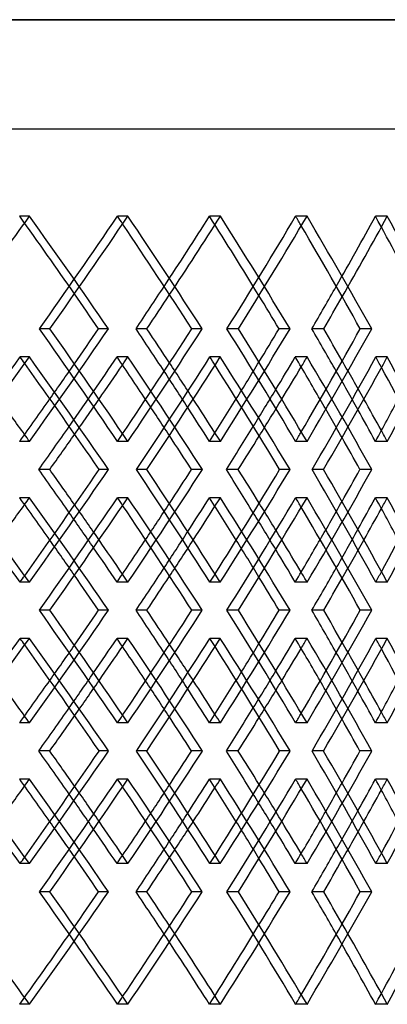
# Model space of a CAD drawing. Header units: millimetres. Extents: x -675 to 675, y -529 to 510.
# Tile 16 of 19: x 314 to 379, y -79 to 95. Entities that reach past the tile are written whole.
import ezdxf

# ---------------------------------------------------------------- set-up
doc = ezdxf.new("R2010")
doc.units = ezdxf.units.MM
doc.layers.add('HIDDEN', color=7, linetype='Continuous')
doc.layers.add('THICK', color=7, linetype='Continuous')

msp = doc.modelspace()

# ---------------------------------------------------------------- linework, layer by layer
at = {"layer": 'HIDDEN'}
for p, q in [((675, 94.78), (0, 94.78)), ((-450, 75.5), (450, 75.5)), ((315.53, 60.03), (313.78, 60.03)), ((332.92, 60.03), (331.08, 60.03)), ((349.29, 60.03), (347.36, 60.03)), ((364.61, 60.03), (362.59, 60.03)), ((378.82, 60.03), (376.72, 60.03)), ((319.11, 40.12), (317.27, 40.12)), ((329.49, 40.12), (327.75, 40.12)), ((352.46, 40.12), (350.45, 40.12)), ((361.61, 40.12), (359.68, 40.12)), ((315.5, 35.14), (313.85, 35.14)), ((332.94, 35.14), (331.01, 35.14)), ((349.26, 35.14), (347.42, 35.14)), ((364.63, 35.14), (362.54, 35.14)), ((378.79, 35.14), (376.78, 35.14)), ((315.53, 20.21), (313.78, 20.21)), ((332.92, 20.21), (331.08, 20.21)), ((349.29, 20.21), (347.36, 20.21)), ((364.61, 20.21), (362.59, 20.21)), ((378.82, 20.21), (376.72, 20.21)), ((336.26, 15.23), (334.42, 15.23)), ((346.11, 15.23), (344.18, 15.23)), ((367.53, 15.23), (365.52, 15.23)), ((376.07, 15.23), (373.98, 15.23)), ((315.53, 10.26), (313.78, 10.26)), ((332.92, 10.26), (331.08, 10.26)), ((349.29, 10.26), (347.36, 10.26)), ((364.61, 10.26), (362.59, 10.26)), ((378.82, 10.26), (376.72, 10.26)), ((315.5, -4.68), (313.85, -4.68)), ((332.94, -4.68), (331.01, -4.68)), ((349.26, -4.68), (347.42, -4.68)), ((364.63, -4.68), (362.54, -4.68)), ((378.79, -4.68), (376.78, -4.68)), ((319.11, -9.65), (317.27, -9.65)), ((329.49, -9.65), (327.75, -9.65)), ((352.46, -9.65), (350.45, -9.65)), ((361.61, -9.65), (359.68, -9.65)), ((315.5, -14.62), (313.85, -14.62)), ((332.94, -14.62), (331.01, -14.62)), ((349.26, -14.62), (347.42, -14.62)), ((364.63, -14.62), (362.54, -14.62)), ((378.79, -14.62), (376.78, -14.62)), ((315.53, -29.56), (313.78, -29.56)), ((332.92, -29.56), (331.08, -29.56)), ((349.29, -29.56), (347.36, -29.56)), ((364.61, -29.56), (362.59, -29.56)), ((378.82, -29.56), (376.72, -29.56)), ((336.26, -34.53), (334.42, -34.53)), ((346.11, -34.53), (344.18, -34.53)), ((367.53, -34.53), (365.52, -34.53)), ((376.07, -34.53), (373.98, -34.53)), ((315.53, -39.51), (313.78, -39.51)), ((332.92, -39.51), (331.08, -39.51)), ((349.29, -39.51), (347.36, -39.51)), ((364.61, -39.51), (362.59, -39.51)), ((378.82, -39.51), (376.72, -39.51)), ((315.5, -54.44), (313.85, -54.44)), ((332.94, -54.44), (331.01, -54.44)), ((349.26, -54.44), (347.42, -54.44)), ((364.63, -54.44), (362.54, -54.44)), ((378.79, -54.44), (376.78, -54.44)), ((319.11, -59.42), (317.27, -59.42)), ((329.49, -59.42), (327.75, -59.42)), ((352.46, -59.42), (350.45, -59.42)), ((361.61, -59.42), (359.68, -59.42)), ((315.53, -79.33), (313.78, -79.33)), ((332.92, -79.33), (331.08, -79.33)), ((349.29, -79.33), (347.36, -79.33)), ((364.61, -79.33), (362.59, -79.33)), ((378.82, -79.33), (376.72, -79.33))]:
    msp.add_line(p, q, dxfattribs=at)
for centre, major_axis, ratio, start_param, end_param in [((0, 60.03), (-419.24, -419.24), 0.406165, 1.926581, 1.956606), ((0, 60.03), (-416.92, 416.92), 0.406165, -1.987096, -1.956606), ((0, 60.03), (-419.24, 419.24), 0.406165, -2.000618, -1.956606), ((0, 60.03), (-412.1, -412.1), 0.438641, 1.939907, 1.984164), ((0, 60.03), (-412.1, 412.1), 0.438641, -1.987181, -1.984164), ((0, 60.03), (-406.96, -406.96), 0.471911, 1.984164, 2.011722), ((0, 60.03), (-409.22, -409.22), 0.471911, 1.981068, 2.011722), ((0, 60.03), (-406.96, 406.96), 0.471911, -2.042925, -2.011722), ((0, 60.03), (-409.22, 409.22), 0.471911, -2.055733, -2.011722), ((0, 60.03), (-401.51, -401.51), 0.506059, 1.995023, 2.039279), ((0, 60.03), (-401.51, 401.51), 0.506059, -2.043059, -2.039279), ((0, 60.03), (-395.76, -395.76), 0.541173, 2.039279, 2.066837), ((0, 60.03), (-397.96, -397.96), 0.541173, 2.035371, 2.066837), ((0, 60.03), (-395.76, 395.76), 0.541173, -2.098991, -2.066837), ((0, 60.03), (-397.96, 397.96), 0.541173, -2.110849, -2.066837), ((0, 20.21), (-419.24, -419.24), 0.406165, 1.956606, 2.000618), ((0, 20.21), (-412.1, 412.1), 0.438641, -1.984164, -1.939907), ((0, 20.21), (-409.22, -409.22), 0.471911, 2.011722, 2.055733), ((0, 20.21), (-401.51, 401.51), 0.506059, -2.039279, -1.995023), ((0, 20.21), (-397.96, -397.96), 0.541173, 2.066837, 2.110849), ((0, 10.26), (-421.43, -421.43), 0.374408, 1.940103, 1.984373), ((0, 60.03), (-421.43, 421.43), 0.374408, -1.986922, -1.984373), ((0, 60.03), (-409.22, -409.22), 0.471911, 1.95355, 1.956703), ((0, 10.26), (-409.22, 409.22), 0.471911, -2.000728, -1.956703), ((0, 10.26), (-412.1, -412.1), 0.438641, 1.995218, 2.039488), ((0, 60.03), (-412.1, 412.1), 0.438641, -2.042708, -2.039488), ((0, 60.03), (-397.96, -397.96), 0.541173, 2.007908, 2.011819), ((0, 10.26), (-397.96, 397.96), 0.541173, -2.055844, -2.011819), ((0, 10.26), (-401.51, -401.51), 0.506059, 2.050334, 2.094604), ((0, 60.03), (-401.51, 401.51), 0.506059, -2.098703, -2.094604), ((0, 20.21), (-416.92, -416.92), 0.406165, 1.973321, 1.987096), ((0, 20.21), (-409.22, 409.22), 0.471911, -1.995161, -1.981068), ((0, 20.21), (-406.96, -406.96), 0.471911, 2.028437, 2.042925), ((0, 20.21), (-397.96, 397.96), 0.541173, -2.050277, -2.035371), ((0, 20.21), (-406.96, 406.96), 0.471911, -1.998376, -1.984164), ((0, 20.21), (-395.76, 395.76), 0.541173, -2.054331, -2.039279), ((0, 60.03), (-406.96, -406.96), 0.471911, 1.929048, 1.942859), ((0, 60.03), (-395.76, -395.76), 0.541173, 1.984164, 1.998707), ((0, 60.03), (-409.22, -409.22), 0.471911, 1.926437, 1.940135), ((0, 10.26), (-406.96, 406.96), 0.471911, -1.987277, -1.973105), ((0, 60.03), (-397.96, -397.96), 0.541173, 1.980843, 1.995251), ((0, 10.26), (-395.76, 395.76), 0.541173, -2.043209, -2.028221), ((0, 20.21), (-419.24, 419.24), 0.406165, -1.956606, -1.953919), ((0, 20.21), (-412.1, -412.1), 0.438641, 1.984164, 1.987181), ((0, 20.21), (-409.22, 409.22), 0.471911, -2.011722, -2.008367), ((0, 20.21), (-401.51, -401.51), 0.506059, 2.039279, 2.043059), ((0, 20.21), (-397.96, 397.96), 0.541173, -2.066837, -2.062609), ((0, 20.21), (-421.43, 421.43), 0.374408, -1.984373, -1.940103), ((0, 20.21), (-409.22, -409.22), 0.471911, 1.956703, 2.000728), ((0, 20.21), (-412.1, 412.1), 0.438641, -2.039488, -1.995218), ((0, 20.21), (-397.96, -397.96), 0.541173, 2.011819, 2.055844), ((0, 20.21), (-401.51, 401.51), 0.506059, -2.094604, -2.050334), ((0, 10.26), (-419.24, -419.24), 0.406165, 1.953919, 1.956606), ((0, 10.26), (-419.24, 419.24), 0.406165, -2.000618, -1.956606), ((0, 10.26), (-412.1, -412.1), 0.438641, 1.939907, 1.984164), ((0, -29.56), (-409.22, 409.22), 0.471911, -1.940135, -1.926437), ((0, 10.26), (-412.1, 412.1), 0.438641, -1.987181, -1.984164), ((0, 20.21), (-406.96, -406.96), 0.471911, 1.973105, 1.987277), ((0, 10.26), (-409.22, -409.22), 0.471911, 2.008367, 2.011722), ((0, 10.26), (-409.22, 409.22), 0.471911, -2.055733, -2.011722), ((0, 10.26), (-401.51, -401.51), 0.506059, 1.995023, 2.039279), ((0, -29.56), (-397.96, 397.96), 0.541173, -1.995251, -1.980843), ((0, 10.26), (-401.51, 401.51), 0.506059, -2.043059, -2.039279), ((0, 20.21), (-395.76, -395.76), 0.541173, 2.028221, 2.043209), ((0, 10.26), (-397.96, -397.96), 0.541173, 2.062609, 2.066837), ((0, 10.26), (-397.96, 397.96), 0.541173, -2.110849, -2.066837), ((0, -29.56), (-406.96, 406.96), 0.471911, -1.942859, -1.929048), ((0, -29.56), (-395.76, 395.76), 0.541173, -1.998707, -1.984164), ((0, 10.26), (-406.96, -406.96), 0.471911, 1.984164, 1.998376), ((0, 10.26), (-395.76, -395.76), 0.541173, 2.039279, 2.054331), ((0, 10.26), (-416.92, 416.92), 0.406165, -1.987096, -1.973321), ((0, 10.26), (-409.22, -409.22), 0.471911, 1.981068, 1.995161), ((0, 10.26), (-406.96, 406.96), 0.471911, -2.042925, -2.028437), ((0, 10.26), (-397.96, -397.96), 0.541173, 2.035371, 2.050277), ((0, -29.56), (-409.22, 409.22), 0.471911, -1.956703, -1.95355), ((0, -29.56), (-412.1, -412.1), 0.438641, 2.039488, 2.042708), ((0, -29.56), (-397.96, 397.96), 0.541173, -2.011819, -2.007908), ((0, -29.56), (-401.51, -401.51), 0.506059, 2.094604, 2.098703), ((0, -29.56), (-421.43, -421.43), 0.374408, 1.984373, 1.986922), ((0, -29.56), (-419.24, -419.24), 0.406165, 1.956606, 2.000618), ((0, -29.56), (-412.1, 412.1), 0.438641, -1.984164, -1.939907), ((0, -29.56), (-409.22, -409.22), 0.471911, 2.011722, 2.055733), ((0, -29.56), (-401.51, 401.51), 0.506059, -2.039279, -1.995023), ((0, -29.56), (-397.96, -397.96), 0.541173, 2.066837, 2.110849), ((0, -39.51), (-421.43, -421.43), 0.374408, 1.940103, 1.984373), ((0, 10.26), (-421.43, 421.43), 0.374408, -1.986922, -1.984373), ((0, 10.26), (-409.22, -409.22), 0.471911, 1.95355, 1.956703), ((0, -39.51), (-409.22, 409.22), 0.471911, -2.000728, -1.956703), ((0, -39.51), (-412.1, -412.1), 0.438641, 1.995218, 2.039488), ((0, 10.26), (-412.1, 412.1), 0.438641, -2.042708, -2.039488), ((0, -29.56), (-406.96, -406.96), 0.471911, 2.028437, 2.042925), ((0, 10.26), (-397.96, -397.96), 0.541173, 2.007908, 2.011819), ((0, -39.51), (-397.96, 397.96), 0.541173, -2.055844, -2.011819), ((0, -39.51), (-401.51, -401.51), 0.506059, 2.050334, 2.094604), ((0, -29.56), (-397.96, 397.96), 0.541173, -2.050277, -2.035371), ((0, 10.26), (-401.51, 401.51), 0.506059, -2.098703, -2.094604), ((0, -29.56), (-416.92, -416.92), 0.406165, 1.973321, 1.987096), ((0, -29.56), (-406.96, 406.96), 0.471911, -1.998376, -1.984164), ((0, -29.56), (-409.22, 409.22), 0.471911, -1.995161, -1.981068), ((0, -29.56), (-395.76, 395.76), 0.541173, -2.054331, -2.039279), ((0, 10.26), (-406.96, -406.96), 0.471911, 1.929048, 1.942859), ((0, 10.26), (-395.76, -395.76), 0.541173, 1.984164, 1.998707), ((0, 10.26), (-409.22, -409.22), 0.471911, 1.926437, 1.940135), ((0, -39.51), (-406.96, 406.96), 0.471911, -1.987277, -1.973105), ((0, 10.26), (-397.96, -397.96), 0.541173, 1.980843, 1.995251), ((0, -39.51), (-395.76, 395.76), 0.541173, -2.043209, -2.028221), ((0, -29.56), (-397.96, 397.96), 0.541173, -2.066837, -2.062609), ((0, -29.56), (-419.24, 419.24), 0.406165, -1.956606, -1.953919), ((0, -29.56), (-412.1, -412.1), 0.438641, 1.984164, 1.987181), ((0, -29.56), (-409.22, 409.22), 0.471911, -2.011722, -2.008367), ((0, -29.56), (-401.51, -401.51), 0.506059, 2.039279, 2.043059), ((0, -29.56), (-421.43, 421.43), 0.374408, -1.984373, -1.940103), ((0, -29.56), (-409.22, -409.22), 0.471911, 1.956703, 2.000728), ((0, -29.56), (-412.1, 412.1), 0.438641, -2.039488, -1.995218), ((0, -29.56), (-397.96, -397.96), 0.541173, 2.011819, 2.055844), ((0, -29.56), (-401.51, 401.51), 0.506059, -2.094604, -2.050334), ((0, -39.51), (-419.24, -419.24), 0.406165, 1.953919, 1.956606), ((0, -39.51), (-419.24, 419.24), 0.406165, -2.000618, -1.956606), ((0, -39.51), (-412.1, -412.1), 0.438641, 1.939907, 1.984164), ((0, -39.51), (-412.1, 412.1), 0.438641, -1.987181, -1.984164), ((0, -39.51), (-409.22, -409.22), 0.471911, 2.008367, 2.011722), ((0, -39.51), (-409.22, 409.22), 0.471911, -2.055733, -2.011722), ((0, -39.51), (-401.51, -401.51), 0.506059, 1.995023, 2.039279), ((0, -39.51), (-401.51, 401.51), 0.506059, -2.043059, -2.039279), ((0, -39.51), (-397.96, -397.96), 0.541173, 2.062609, 2.066837), ((0, -39.51), (-397.96, 397.96), 0.541173, -2.110849, -2.066837), ((0, -79.33), (-409.22, 409.22), 0.471911, -1.940135, -1.926437), ((0, -29.56), (-406.96, -406.96), 0.471911, 1.973105, 1.987277), ((0, -79.33), (-397.96, 397.96), 0.541173, -1.995251, -1.980843), ((0, -29.56), (-395.76, -395.76), 0.541173, 2.028221, 2.043209), ((0, -79.33), (-406.96, 406.96), 0.471911, -1.942859, -1.929048), ((0, -79.33), (-395.76, 395.76), 0.541173, -1.998707, -1.984164), ((0, -39.51), (-395.76, -395.76), 0.541173, 2.039279, 2.054331), ((0, -39.51), (-406.96, -406.96), 0.471911, 1.984164, 1.998376), ((0, -39.51), (-409.22, -409.22), 0.471911, 1.981068, 1.995161), ((0, -39.51), (-397.96, -397.96), 0.541173, 2.035371, 2.050277), ((0, -39.51), (-416.92, 416.92), 0.406165, -1.987096, -1.973321), ((0, -39.51), (-406.96, 406.96), 0.471911, -2.042925, -2.028437), ((0, -79.33), (-421.43, -421.43), 0.374408, 1.984373, 1.986922), ((0, -79.33), (-409.22, 409.22), 0.471911, -1.956703, -1.95355), ((0, -79.33), (-412.1, -412.1), 0.438641, 2.039488, 2.042708), ((0, -79.33), (-397.96, 397.96), 0.541173, -2.011819, -2.007908), ((0, -79.33), (-401.51, -401.51), 0.506059, 2.094604, 2.098703), ((0, -79.33), (-419.24, -419.24), 0.406165, 1.956606, 2.000618), ((0, -79.33), (-412.1, 412.1), 0.438641, -1.984164, -1.939907), ((0, -79.33), (-409.22, -409.22), 0.471911, 2.011722, 2.055733), ((0, -79.33), (-401.51, 401.51), 0.506059, -2.039279, -1.995023), ((0, -79.33), (-397.96, -397.96), 0.541173, 2.066837, 2.110849), ((0, -79.33), (-419.24, 419.24), 0.406165, -1.956606, -1.926581), ((0, -79.33), (-416.92, -416.92), 0.406165, 1.956606, 1.987096), ((0, -79.33), (-409.22, 409.22), 0.471911, -2.011722, -1.981068), ((0, -79.33), (-406.96, -406.96), 0.471911, 2.011722, 2.042925), ((0, -79.33), (-397.96, 397.96), 0.541173, -2.066837, -2.035371), ((0, -79.33), (-395.76, -395.76), 0.541173, 2.066837, 2.098991), ((0, -79.33), (-406.96, 406.96), 0.471911, -2.011722, -1.984164), ((0, -79.33), (-395.76, 395.76), 0.541173, -2.066837, -2.039279), ((0, -79.33), (-412.1, -412.1), 0.438641, 1.984164, 1.987181), ((0, -79.33), (-401.51, -401.51), 0.506059, 2.039279, 2.043059)]:
    msp.add_ellipse(centre, major_axis=major_axis, ratio=ratio, start_param=start_param, end_param=end_param, dxfattribs=at)
at = {"layer": 'THICK'}
for p, q in [((0, 94.78), (675, 94.78)), ((-675, 75.5), (675, 75.5)), ((336.3, 40.12), (334.37, 40.12)), ((346.08, 40.12), (344.24, 40.12)), ((367.56, 40.12), (365.47, 40.12)), ((376.05, 40.12), (374.03, 40.12)), ((319.1, 15.23), (317.16, 15.23)), ((329.5, 15.23), (327.85, 15.23)), ((352.46, 15.23), (350.35, 15.23)), ((361.62, 15.23), (359.77, 15.23)), ((336.3, -9.65), (334.37, -9.65)), ((346.08, -9.65), (344.24, -9.65)), ((367.56, -9.65), (365.47, -9.65)), ((376.05, -9.65), (374.03, -9.65)), ((319.1, -34.53), (317.16, -34.53)), ((329.5, -34.53), (327.85, -34.53)), ((352.46, -34.53), (350.35, -34.53)), ((361.62, -34.53), (359.77, -34.53)), ((336.3, -59.42), (334.37, -59.42)), ((346.08, -59.42), (344.24, -59.42)), ((367.56, -59.42), (365.47, -59.42)), ((376.05, -59.42), (374.03, -59.42))]:
    msp.add_line(p, q, dxfattribs=at)
for centre, major_axis, ratio, start_param, end_param in [((0, 60.03), (-414.39, -414.39), 0.438641, 1.940152, 1.984164), ((0, 60.03), (-414.39, 414.39), 0.438641, -2.028176, -1.984164), ((0, 60.03), (-403.75, -403.75), 0.506059, 1.995268, 2.039279), ((0, 60.03), (-403.75, 403.75), 0.506059, -2.083291, -2.039279), ((0, 60.03), (-412.1, 412.1), 0.438641, -2.02842, -1.987181), ((0, 60.03), (-401.51, 401.51), 0.506059, -2.083536, -2.043059), ((0, 60.03), (-406.96, -406.96), 0.471911, 1.967465, 1.984164), ((0, 60.03), (-395.76, -395.76), 0.541173, 2.022581, 2.039279), ((0, 60.03), (-416.92, 416.92), 0.406165, -2.000862, -1.987096), ((0, 60.03), (-409.22, -409.22), 0.471911, 1.96771, 1.981068), ((0, 60.03), (-406.96, 406.96), 0.471911, -2.055978, -2.042925), ((0, 60.03), (-397.96, -397.96), 0.541173, 2.022825, 2.035371), ((0, 20.21), (-414.39, 414.39), 0.438641, -1.984164, -1.940152), ((0, 20.21), (-416.92, -416.92), 0.406165, 1.987096, 2.000862), ((0, 20.21), (-412.1, -412.1), 0.438641, 1.987181, 2.02842), ((0, 20.21), (-414.39, -414.39), 0.438641, 1.984164, 2.028176), ((0, 20.21), (-406.96, 406.96), 0.471911, -1.984164, -1.967465), ((0, 20.21), (-409.22, 409.22), 0.471911, -1.981068, -1.96771), ((0, 20.21), (-403.75, 403.75), 0.506059, -2.039279, -1.995268), ((0, 20.21), (-406.96, -406.96), 0.471911, 2.042925, 2.055978), ((0, 20.21), (-401.51, -401.51), 0.506059, 2.043059, 2.083536), ((0, 20.21), (-403.75, -403.75), 0.506059, 2.039279, 2.083291), ((0, 20.21), (-395.76, 395.76), 0.541173, -2.039279, -2.022581), ((0, 20.21), (-397.96, 397.96), 0.541173, -2.035371, -2.022825), ((0, 10.26), (-423.77, -423.77), 0.374408, 1.940042, 1.984067), ((0, 60.03), (-423.77, 423.77), 0.374408, -2.028199, -1.984067), ((0, 60.03), (-406.96, -406.96), 0.471911, 1.942859, 1.956397), ((0, 10.26), (-406.96, 406.96), 0.471911, -1.973105, -1.956397), ((0, 10.26), (-414.39, -414.39), 0.438641, 1.995157, 2.039182), ((0, 60.03), (-414.39, 414.39), 0.438641, -2.083315, -2.039182), ((0, 60.03), (-395.76, -395.76), 0.541173, 1.998707, 2.011513), ((0, 10.26), (-395.76, 395.76), 0.541173, -2.028221, -2.011513), ((0, 10.26), (-403.75, -403.75), 0.506059, 2.050273, 2.094298), ((0, 60.03), (-403.75, 403.75), 0.506059, -2.13843, -2.094298), ((0, 60.03), (-421.43, 421.43), 0.374408, -2.028752, -1.986922), ((0, 60.03), (-409.22, -409.22), 0.471911, 1.940135, 1.95355), ((0, 60.03), (-412.1, 412.1), 0.438641, -2.083867, -2.042708), ((0, 60.03), (-397.96, -397.96), 0.541173, 1.995251, 2.007908), ((0, 60.03), (-401.51, 401.51), 0.506059, -2.138983, -2.098703), ((0, 20.21), (-419.24, 419.24), 0.406165, -1.953919, -1.940046), ((0, 20.21), (-416.92, -416.92), 0.406165, 1.956606, 1.973321), ((0, 20.21), (-406.96, 406.96), 0.471911, -2.011722, -1.998376), ((0, 20.21), (-409.22, 409.22), 0.471911, -2.008367, -1.995161), ((0, 20.21), (-406.96, -406.96), 0.471911, 2.011722, 2.028437), ((0, 20.21), (-397.96, 397.96), 0.541173, -2.062609, -2.050277), ((0, 20.21), (-395.76, -395.76), 0.541173, 2.066837, 2.083553), ((0, 20.21), (-395.76, 395.76), 0.541173, -2.066837, -2.054331), ((0, 60.03), (-406.96, -406.96), 0.471911, 1.912018, 1.929048), ((0, 60.03), (-395.76, -395.76), 0.541173, 1.967134, 1.984164), ((0, 60.03), (-409.22, -409.22), 0.471911, 1.912571, 1.926437), ((0, 10.26), (-406.96, 406.96), 0.471911, -2.000667, -1.987277), ((0, 60.03), (-397.96, -397.96), 0.541173, 1.967687, 1.980843), ((0, 10.26), (-395.76, 395.76), 0.541173, -2.055783, -2.043209), ((0, 20.21), (-423.77, 423.77), 0.374408, -1.984067, -1.940042), ((0, -29.56), (-421.43, -421.43), 0.374408, 1.986922, 2.028752), ((0, -29.56), (-423.77, -423.77), 0.374408, 1.984067, 2.028199), ((0, -29.56), (-406.96, 406.96), 0.471911, -1.929048, -1.912018), ((0, -29.56), (-409.22, 409.22), 0.471911, -1.926437, -1.912571), ((0, 20.21), (-414.39, 414.39), 0.438641, -2.039182, -1.995157), ((0, 20.21), (-406.96, -406.96), 0.471911, 1.987277, 2.000667), ((0, -29.56), (-412.1, -412.1), 0.438641, 2.042708, 2.083867), ((0, -29.56), (-414.39, -414.39), 0.438641, 2.039182, 2.083315), ((0, -29.56), (-395.76, 395.76), 0.541173, -1.984164, -1.967134), ((0, -29.56), (-397.96, 397.96), 0.541173, -1.980843, -1.967687), ((0, 20.21), (-403.75, 403.75), 0.506059, -2.094298, -2.050273), ((0, 20.21), (-395.76, -395.76), 0.541173, 2.043209, 2.055783), ((0, -29.56), (-401.51, -401.51), 0.506059, 2.098703, 2.138983), ((0, -29.56), (-403.75, -403.75), 0.506059, 2.094298, 2.13843), ((0, 10.26), (-419.24, -419.24), 0.406165, 1.940046, 1.953919), ((0, 10.26), (-416.92, 416.92), 0.406165, -1.973321, -1.956606), ((0, 10.26), (-414.39, -414.39), 0.438641, 1.940152, 1.984164), ((0, 10.26), (-412.1, 412.1), 0.438641, -2.02842, -1.987181), ((0, 10.26), (-414.39, 414.39), 0.438641, -2.028176, -1.984164), ((0, 10.26), (-406.96, -406.96), 0.471911, 1.998376, 2.011722), ((0, 10.26), (-409.22, -409.22), 0.471911, 1.995161, 2.008367), ((0, 10.26), (-406.96, 406.96), 0.471911, -2.028437, -2.011722), ((0, 10.26), (-403.75, -403.75), 0.506059, 1.995268, 2.039279), ((0, 10.26), (-403.75, 403.75), 0.506059, -2.083291, -2.039279), ((0, 10.26), (-395.76, -395.76), 0.541173, 2.054331, 2.066837), ((0, 10.26), (-395.76, 395.76), 0.541173, -2.083553, -2.066837), ((0, 10.26), (-401.51, 401.51), 0.506059, -2.083536, -2.043059), ((0, 10.26), (-397.96, -397.96), 0.541173, 2.050277, 2.062609), ((0, -29.56), (-409.22, 409.22), 0.471911, -1.95355, -1.940135), ((0, 20.21), (-406.96, -406.96), 0.471911, 1.956397, 1.973105), ((0, -29.56), (-397.96, 397.96), 0.541173, -2.007908, -1.995251), ((0, 20.21), (-395.76, -395.76), 0.541173, 2.011513, 2.028221), ((0, -29.56), (-406.96, 406.96), 0.471911, -1.956397, -1.942859), ((0, -29.56), (-395.76, 395.76), 0.541173, -2.011513, -1.998707), ((0, 10.26), (-416.92, 416.92), 0.406165, -2.000862, -1.987096), ((0, 10.26), (-406.96, -406.96), 0.471911, 1.967465, 1.984164), ((0, 10.26), (-395.76, -395.76), 0.541173, 2.022581, 2.039279), ((0, 10.26), (-409.22, -409.22), 0.471911, 1.96771, 1.981068), ((0, 10.26), (-406.96, 406.96), 0.471911, -2.055978, -2.042925), ((0, 10.26), (-397.96, -397.96), 0.541173, 2.022825, 2.035371), ((0, -29.56), (-414.39, 414.39), 0.438641, -1.984164, -1.940152), ((0, -29.56), (-416.92, -416.92), 0.406165, 1.987096, 2.000862), ((0, -29.56), (-412.1, -412.1), 0.438641, 1.987181, 2.02842), ((0, -29.56), (-414.39, -414.39), 0.438641, 1.984164, 2.028176), ((0, -29.56), (-406.96, 406.96), 0.471911, -1.984164, -1.967465), ((0, -29.56), (-409.22, 409.22), 0.471911, -1.981068, -1.96771), ((0, -29.56), (-403.75, 403.75), 0.506059, -2.039279, -1.995268), ((0, -29.56), (-406.96, -406.96), 0.471911, 2.042925, 2.055978), ((0, -29.56), (-401.51, -401.51), 0.506059, 2.043059, 2.083536), ((0, -29.56), (-403.75, -403.75), 0.506059, 2.039279, 2.083291), ((0, -29.56), (-395.76, 395.76), 0.541173, -2.039279, -2.022581), ((0, -29.56), (-397.96, 397.96), 0.541173, -2.035371, -2.022825), ((0, -39.51), (-423.77, -423.77), 0.374408, 1.940042, 1.984067), ((0, 10.26), (-423.77, 423.77), 0.374408, -2.028199, -1.984067), ((0, 10.26), (-406.96, -406.96), 0.471911, 1.942859, 1.956397), ((0, -39.51), (-406.96, 406.96), 0.471911, -1.973105, -1.956397), ((0, -39.51), (-414.39, -414.39), 0.438641, 1.995157, 2.039182), ((0, 10.26), (-414.39, 414.39), 0.438641, -2.083315, -2.039182), ((0, 10.26), (-395.76, -395.76), 0.541173, 1.998707, 2.011513), ((0, -39.51), (-395.76, 395.76), 0.541173, -2.028221, -2.011513), ((0, -39.51), (-403.75, -403.75), 0.506059, 2.050273, 2.094298), ((0, 10.26), (-403.75, 403.75), 0.506059, -2.13843, -2.094298), ((0, 10.26), (-421.43, 421.43), 0.374408, -2.028752, -1.986922), ((0, 10.26), (-409.22, -409.22), 0.471911, 1.940135, 1.95355), ((0, 10.26), (-412.1, 412.1), 0.438641, -2.083867, -2.042708), ((0, 10.26), (-397.96, -397.96), 0.541173, 1.995251, 2.007908), ((0, 10.26), (-401.51, 401.51), 0.506059, -2.138983, -2.098703), ((0, -29.56), (-419.24, 419.24), 0.406165, -1.953919, -1.940046), ((0, -29.56), (-416.92, -416.92), 0.406165, 1.956606, 1.973321), ((0, -29.56), (-409.22, 409.22), 0.471911, -2.008367, -1.995161), ((0, -29.56), (-406.96, -406.96), 0.471911, 2.011722, 2.028437), ((0, -29.56), (-397.96, 397.96), 0.541173, -2.062609, -2.050277), ((0, -29.56), (-395.76, -395.76), 0.541173, 2.066837, 2.083553), ((0, -29.56), (-406.96, 406.96), 0.471911, -2.011722, -1.998376), ((0, -29.56), (-395.76, 395.76), 0.541173, -2.066837, -2.054331), ((0, 10.26), (-406.96, -406.96), 0.471911, 1.912018, 1.929048), ((0, 10.26), (-395.76, -395.76), 0.541173, 1.967134, 1.984164), ((0, 10.26), (-409.22, -409.22), 0.471911, 1.912571, 1.926437), ((0, -39.51), (-406.96, 406.96), 0.471911, -2.000667, -1.987277), ((0, 10.26), (-397.96, -397.96), 0.541173, 1.967687, 1.980843), ((0, -39.51), (-395.76, 395.76), 0.541173, -2.055783, -2.043209), ((0, -29.56), (-423.77, 423.77), 0.374408, -1.984067, -1.940042), ((0, -79.33), (-421.43, -421.43), 0.374408, 1.986922, 2.028752), ((0, -79.33), (-423.77, -423.77), 0.374408, 1.984067, 2.028199), ((0, -79.33), (-406.96, 406.96), 0.471911, -1.929048, -1.912018), ((0, -79.33), (-409.22, 409.22), 0.471911, -1.926437, -1.912571), ((0, -29.56), (-414.39, 414.39), 0.438641, -2.039182, -1.995157), ((0, -29.56), (-406.96, -406.96), 0.471911, 1.987277, 2.000667), ((0, -79.33), (-412.1, -412.1), 0.438641, 2.042708, 2.083867), ((0, -79.33), (-414.39, -414.39), 0.438641, 2.039182, 2.083315), ((0, -79.33), (-395.76, 395.76), 0.541173, -1.984164, -1.967134), ((0, -79.33), (-397.96, 397.96), 0.541173, -1.980843, -1.967687), ((0, -29.56), (-403.75, 403.75), 0.506059, -2.094298, -2.050273), ((0, -29.56), (-395.76, -395.76), 0.541173, 2.043209, 2.055783), ((0, -79.33), (-401.51, -401.51), 0.506059, 2.098703, 2.138983), ((0, -79.33), (-403.75, -403.75), 0.506059, 2.094298, 2.13843), ((0, -39.51), (-416.92, 416.92), 0.406165, -1.973321, -1.956606), ((0, -39.51), (-414.39, -414.39), 0.438641, 1.940152, 1.984164), ((0, -39.51), (-414.39, 414.39), 0.438641, -2.028176, -1.984164), ((0, -39.51), (-406.96, -406.96), 0.471911, 1.998376, 2.011722), ((0, -39.51), (-406.96, 406.96), 0.471911, -2.028437, -2.011722), ((0, -39.51), (-403.75, -403.75), 0.506059, 1.995268, 2.039279), ((0, -39.51), (-403.75, 403.75), 0.506059, -2.083291, -2.039279), ((0, -39.51), (-395.76, -395.76), 0.541173, 2.054331, 2.066837), ((0, -39.51), (-395.76, 395.76), 0.541173, -2.083553, -2.066837), ((0, -39.51), (-419.24, -419.24), 0.406165, 1.940046, 1.953919), ((0, -39.51), (-412.1, 412.1), 0.438641, -2.02842, -1.987181), ((0, -39.51), (-409.22, -409.22), 0.471911, 1.995161, 2.008367), ((0, -39.51), (-401.51, 401.51), 0.506059, -2.083536, -2.043059), ((0, -39.51), (-397.96, -397.96), 0.541173, 2.050277, 2.062609), ((0, -79.33), (-409.22, 409.22), 0.471911, -1.95355, -1.940135), ((0, -29.56), (-406.96, -406.96), 0.471911, 1.956397, 1.973105), ((0, -79.33), (-397.96, 397.96), 0.541173, -2.007908, -1.995251), ((0, -29.56), (-395.76, -395.76), 0.541173, 2.011513, 2.028221), ((0, -79.33), (-406.96, 406.96), 0.471911, -1.956397, -1.942859), ((0, -79.33), (-395.76, 395.76), 0.541173, -2.011513, -1.998707), ((0, -39.51), (-406.96, -406.96), 0.471911, 1.967465, 1.984164), ((0, -39.51), (-395.76, -395.76), 0.541173, 2.022581, 2.039279), ((0, -39.51), (-416.92, 416.92), 0.406165, -2.000862, -1.987096), ((0, -39.51), (-409.22, -409.22), 0.471911, 1.96771, 1.981068), ((0, -39.51), (-406.96, 406.96), 0.471911, -2.055978, -2.042925), ((0, -39.51), (-397.96, -397.96), 0.541173, 2.022825, 2.035371), ((0, -79.33), (-414.39, 414.39), 0.438641, -1.984164, -1.940152), ((0, -79.33), (-416.92, -416.92), 0.406165, 1.987096, 2.000862), ((0, -79.33), (-412.1, -412.1), 0.438641, 1.987181, 2.02842), ((0, -79.33), (-414.39, -414.39), 0.438641, 1.984164, 2.028176), ((0, -79.33), (-406.96, 406.96), 0.471911, -1.984164, -1.967465), ((0, -79.33), (-409.22, 409.22), 0.471911, -1.981068, -1.96771), ((0, -79.33), (-403.75, 403.75), 0.506059, -2.039279, -1.995268), ((0, -79.33), (-406.96, -406.96), 0.471911, 2.042925, 2.055978), ((0, -79.33), (-401.51, -401.51), 0.506059, 2.043059, 2.083536), ((0, -79.33), (-403.75, -403.75), 0.506059, 2.039279, 2.083291), ((0, -79.33), (-395.76, 395.76), 0.541173, -2.039279, -2.022581), ((0, -79.33), (-397.96, 397.96), 0.541173, -2.035371, -2.022825)]:
    msp.add_ellipse(centre, major_axis=major_axis, ratio=ratio, start_param=start_param, end_param=end_param, dxfattribs=at)

doc.saveas('drawing.dxf')
